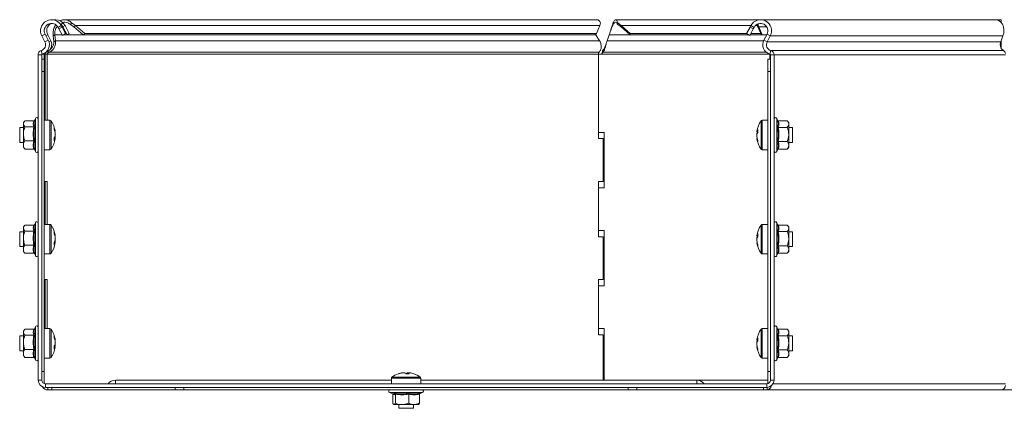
# Model space of a CAD drawing. Header units: millimetres. Extents: x -1726 to 4130, y -1450 to -192.
# Tile 18 of 20: x 3328 to 3730, y -350 to -192. Entities that reach past the tile are written whole.
import ezdxf

# ---------------------------------------------------------------- set-up
doc = ezdxf.new("R2010")
doc.units = ezdxf.units.MM

msp = doc.modelspace()

# ---------------------------------------------------------------- linework, layer by layer
at = {"color": 7, "linetype": 'Continuous', "lineweight": 15}
for p, q in [((3563.65, -191.63), (3346.71, -191.63)), ((3630.97, -191.63), (3571.29, -191.63)), ((3726.43, -191.63), (3630.97, -191.63)), ((3728.55, -191.63), (3726.43, -191.63)), ((3728.55, -192.78), (3728.55, -191.63)), ((3344.4, -195.34), (3344.07, -194.72)), ((3344.4, -195.34), (3345.72, -194.63)), ((3345.81, -197.99), (3344.4, -195.34)), ((3344.84, -193.2), (3345.32, -193.59)), ((3345.32, -193.59), (3346.01, -192.86)), ((3345.32, -193.59), (3346.01, -194.49)), ((3345.72, -194.63), (3345.39, -194.02)), ((3345.72, -194.63), (3347.13, -197.28)), ((3346.01, -192.86), (3346.89, -194.02)), ((3346.01, -194.49), (3346.89, -194.02)), ((3347.75, -197.75), (3346.01, -194.49)), ((3348.63, -197.28), (3346.89, -194.02)), ((3349.08, -193.59), (3349.56, -192.86)), ((3349.08, -193.59), (3350.49, -194.49)), ((3349.56, -192.86), (3351.11, -194.02)), ((3350.49, -194.49), (3351.11, -194.02)), ((3354.33, -197.75), (3350.49, -194.49)), ((3354.96, -197.28), (3351.11, -194.02)), ((3563.48, -197.28), (3564.86, -194.02)), ((3564.86, -194.02), (3565.16, -192.86)), ((3572.25, -193.59), (3572.25, -192.86)), ((3572.25, -192.86), (3573.55, -194.02)), ((3572.25, -193.59), (3573.55, -194.49)), ((3573.55, -194.02), (3577.25, -197.28)), ((3573.55, -194.49), (3573.55, -194.02)), ((3573.55, -194.49), (3577.25, -197.75)), ((3624.71, -197.28), (3626.12, -194.63)), ((3627.44, -195.34), (3626.03, -197.99)), ((3626.45, -194.02), (3626.12, -194.63)), ((3626.12, -194.63), (3627.44, -195.34)), ((3627.77, -194.72), (3627.44, -195.34)), ((3629.08, -194.02), (3628.97, -193.57)), ((3629.71, -194.49), (3629.08, -194.02)), ((3630.47, -197.28), (3629.08, -194.02)), ((3629.27, -193.59), (3629.56, -193.26)), ((3629.71, -194.49), (3629.27, -193.59)), ((3631.09, -197.75), (3629.71, -194.49)), ((3337.45, -198.25), (3338.72, -200.63)), ((3338.77, -197.54), (3340.04, -199.93)), ((3339.83, -197.78), (3341.1, -200.16)), ((3342.06, -198.25), (3342.69, -197.78)), ((3342.36, -200.63), (3342.06, -198.25)), ((3342.36, -200.63), (3342.98, -200.16)), ((3342.98, -200.16), (3342.69, -197.78)), ((3347.13, -197.28), (3345.81, -197.99)), ((3347.75, -197.75), (3348.63, -197.28)), ((3354.33, -197.75), (3354.96, -197.28)), ((3562.85, -197.75), (3354.33, -197.75)), ((3563.48, -197.28), (3354.96, -197.28)), ((3562.85, -197.75), (3563.48, -197.28)), ((3563.17, -197.51), (3563.3, -197.78)), ((3563.3, -197.78), (3564.8, -200.16)), ((3567.84, -200.16), (3568.7, -197.78)), ((3624.71, -197.28), (3577.25, -197.28)), ((3577.25, -197.28), (3577.25, -197.75)), ((3625.59, -197.75), (3577.25, -197.75)), ((3626.03, -197.99), (3624.71, -197.28)), ((3631.09, -197.75), (3626.16, -197.75)), ((3630.47, -197.28), (3626.41, -197.28)), ((3631.09, -197.75), (3630.47, -197.28)), ((3632.96, -197.75), (3631.09, -197.75)), ((3631.8, -199.93), (3633.07, -197.54)), ((3633.12, -200.63), (3634.39, -198.25)), ((3728.34, -200.63), (3729.24, -198.25)), ((3728.55, -200.16), (3728.55, -200.07)), ((3728.55, -200.16), (3728.55, -203.43)), ((3340.38, -204.91), (3340.26, -204.26)), ((3566.25, -204.91), (3566.25, -203.94)), ((3567.42, -201.68), (3567.42, -201.69)), ((3335.92, -205.94), (3335.92, -338.63)), ((3337.42, -205.94), (3337.42, -338.63)), ((3337.42, -207.68), (3338.42, -207.68)), ((3338.42, -205.68), (3338.42, -207.68)), ((3338.42, -207.68), (3338.42, -212.68)), ((3339.58, -205.68), (3338.87, -205.68)), ((3338.87, -232.63), (3338.87, -205.68)), ((3339.58, -232.63), (3339.58, -205.68)), ((3564.42, -205.68), (3564.42, -240.13)), ((3565.71, -205.68), (3564.42, -205.68)), ((3633.42, -207.68), (3634.42, -207.68)), ((3633.42, -212.68), (3633.42, -207.68)), ((3634.15, -205.94), (3634.15, -207.68)), ((3634.42, -338.63), (3634.42, -205.94)), ((3635.92, -338.63), (3635.92, -205.94)), ((3338.42, -335.13), (3338.42, -212.68)), ((3633.42, -212.68), (3633.42, -335.13)), ((3334.82, -231.91), (3334.48, -232.84)), ((3340.75, -232.63), (3338.42, -232.63)), ((3633.42, -232.63), (3631.1, -232.63)), ((3637.31, -232.71), (3637.02, -231.91)), ((3637.3, -232.72), (3637.26, -232.57)), ((3329.92, -235.63), (3328.42, -235.63)), ((3328.42, -235.63), (3328.42, -241.63)), ((3330.35, -233.08), (3329.92, -233.63)), ((3329.92, -233.63), (3329.92, -234.1)), ((3329.92, -234.1), (3329.92, -238.2)), ((3334.2, -232.88), (3330.52, -232.88)), ((3334.2, -235.33), (3330.52, -235.33)), ((3637.64, -232.87), (3641.32, -232.87)), ((3637.64, -235.52), (3641.32, -235.52)), ((3641.92, -233.63), (3641.43, -233)), ((3641.92, -233.63), (3641.92, -234.19)), ((3641.92, -238.4), (3641.92, -234.19)), ((3643.42, -235.63), (3641.92, -235.63)), ((3643.42, -237.02), (3643.42, -235.63)), ((3329.92, -238.2), (3329.92, -242.73)), ((3342.91, -237.94), (3342.91, -238.81)), ((3342.91, -239.33), (3342.91, -238.81)), ((3342.91, -239.98), (3342.91, -240.15)), ((3566.71, -237.63), (3564.42, -237.63)), ((3564.42, -240.13), (3566.26, -240.13)), ((3566.26, -257.63), (3566.26, -240.13)), ((3566.71, -260.13), (3566.71, -237.63)), ((3628.94, -237.31), (3628.94, -237.12)), ((3628.94, -237.89), (3628.94, -238.51)), ((3628.94, -239.38), (3628.94, -238.51)), ((3628.94, -239.95), (3628.94, -240.15)), ((3641.92, -242.84), (3641.92, -238.4)), ((3643.42, -241.63), (3643.42, -237.02)), ((3328.42, -241.63), (3329.92, -241.63)), ((3329.92, -242.73), (3329.92, -243.63)), ((3329.92, -243.63), (3330.35, -244.19)), ((3330.52, -244.39), (3330.4, -244.16)), ((3334.2, -241.08), (3330.52, -241.08)), ((3334.2, -244.39), (3330.52, -244.39)), ((3334.58, -244.68), (3334.48, -244.43)), ((3334.55, -244.63), (3334.82, -245.36)), ((3338.42, -244.63), (3340.75, -244.63)), ((3631.1, -244.63), (3633.42, -244.63)), ((3637.02, -245.36), (3637.27, -244.68)), ((3637.3, -244.55), (3637.26, -244.69)), ((3637.64, -241.29), (3641.32, -241.29)), ((3637.64, -244.4), (3641.32, -244.4)), ((3641.43, -244.26), (3641.32, -244.4)), ((3641.43, -244.27), (3641.92, -243.63)), ((3641.92, -241.63), (3643.42, -241.63)), ((3641.92, -243.63), (3641.92, -242.84)), ((3339.58, -257.63), (3338.42, -257.63)), ((3338.87, -275.13), (3338.87, -257.63)), ((3339.58, -275.13), (3339.58, -257.63)), ((3566.26, -257.63), (3564.42, -257.63)), ((3564.42, -257.63), (3564.42, -280.13)), ((3564.42, -260.13), (3566.71, -260.13)), ((3330.35, -275.58), (3329.92, -276.13)), ((3329.92, -276.13), (3329.92, -276.6)), ((3329.92, -276.6), (3329.92, -280.7)), ((3334.2, -275.38), (3330.52, -275.38)), ((3334.82, -274.41), (3334.48, -275.34)), ((3340.75, -275.13), (3338.42, -275.13)), ((3633.42, -275.13), (3631.1, -275.13)), ((3637.31, -275.21), (3637.02, -274.41)), ((3637.3, -275.22), (3637.26, -275.07)), ((3637.64, -275.37), (3641.32, -275.37)), ((3641.92, -276.13), (3641.43, -275.5)), ((3641.92, -276.13), (3641.92, -276.69)), ((3641.92, -280.9), (3641.92, -276.69)), ((3329.92, -278.13), (3328.42, -278.13)), ((3328.42, -278.13), (3328.42, -284.13)), ((3329.92, -280.7), (3329.92, -285.23)), ((3334.2, -277.83), (3330.52, -277.83)), ((3342.91, -280.44), (3342.91, -281.31)), ((3566.71, -277.63), (3564.42, -277.63)), ((3564.42, -280.13), (3566.26, -280.13)), ((3566.26, -297.63), (3566.26, -280.13)), ((3566.71, -300.13), (3566.71, -277.63)), ((3628.94, -279.81), (3628.94, -279.62)), ((3628.94, -280.39), (3628.94, -281.01)), ((3637.64, -278.02), (3641.32, -278.02)), ((3643.42, -278.13), (3641.92, -278.13)), ((3641.92, -285.34), (3641.92, -280.9)), ((3643.42, -279.52), (3643.42, -278.13)), ((3643.42, -284.13), (3643.42, -279.52)), ((3328.42, -284.13), (3329.92, -284.13)), ((3334.2, -283.58), (3330.52, -283.58)), ((3342.91, -281.83), (3342.91, -281.31)), ((3342.91, -282.48), (3342.91, -282.65)), ((3628.94, -281.88), (3628.94, -281.01)), ((3628.94, -282.45), (3628.94, -282.65)), ((3637.64, -283.79), (3641.32, -283.79)), ((3641.92, -284.13), (3643.42, -284.13)), ((3329.92, -285.23), (3329.92, -286.13)), ((3329.92, -286.13), (3330.35, -286.69)), ((3330.52, -286.89), (3330.4, -286.66)), ((3334.2, -286.89), (3330.52, -286.89)), ((3334.58, -287.18), (3334.48, -286.93)), ((3334.55, -287.13), (3334.82, -287.86)), ((3338.42, -287.13), (3340.75, -287.13)), ((3631.1, -287.13), (3633.42, -287.13)), ((3637.02, -287.86), (3637.27, -287.18)), ((3637.3, -287.05), (3637.26, -287.19)), ((3637.64, -286.9), (3641.32, -286.9)), ((3641.43, -286.76), (3641.32, -286.9)), ((3641.43, -286.77), (3641.92, -286.13)), ((3641.92, -286.13), (3641.92, -285.34)), ((3339.58, -297.63), (3338.42, -297.63)), ((3338.87, -317.63), (3338.87, -297.63)), ((3339.58, -317.63), (3339.58, -297.63)), ((3566.26, -297.63), (3564.42, -297.63)), ((3564.42, -297.63), (3564.42, -320.13)), ((3564.42, -300.13), (3566.71, -300.13)), ((3334.82, -316.91), (3334.48, -317.84)), ((3637.31, -317.71), (3637.02, -316.91)), ((3329.92, -320.63), (3328.42, -320.63)), ((3328.42, -320.63), (3328.42, -326.63)), ((3330.35, -318.08), (3329.92, -318.63)), ((3329.92, -318.63), (3329.92, -319.1)), ((3329.92, -319.1), (3329.92, -323.2)), ((3334.2, -317.88), (3330.52, -317.88)), ((3334.2, -320.33), (3330.52, -320.33)), ((3340.75, -317.63), (3338.42, -317.63)), ((3566.71, -317.63), (3564.42, -317.63)), ((3564.42, -320.13), (3566.26, -320.13)), ((3566.26, -338.63), (3566.26, -320.13)), ((3566.71, -338.63), (3566.71, -317.63)), ((3633.42, -317.63), (3631.1, -317.63)), ((3637.3, -317.72), (3637.26, -317.57)), ((3637.64, -317.87), (3641.32, -317.87)), ((3637.64, -320.52), (3641.32, -320.52)), ((3641.92, -318.63), (3641.43, -318)), ((3641.92, -318.63), (3641.92, -319.19)), ((3641.92, -323.4), (3641.92, -319.19)), ((3643.42, -320.63), (3641.92, -320.63)), ((3643.42, -322.02), (3643.42, -320.63)), ((3329.92, -323.2), (3329.92, -327.73)), ((3342.91, -322.94), (3342.91, -323.81)), ((3342.91, -324.33), (3342.91, -323.81)), ((3342.91, -324.98), (3342.91, -325.15)), ((3628.94, -322.31), (3628.94, -322.12)), ((3628.94, -322.89), (3628.94, -323.51)), ((3628.94, -324.38), (3628.94, -323.51)), ((3628.94, -324.95), (3628.94, -325.15)), ((3641.92, -327.84), (3641.92, -323.4)), ((3643.42, -326.63), (3643.42, -322.02)), ((3328.42, -326.63), (3329.92, -326.63)), ((3329.92, -327.73), (3329.92, -328.63)), ((3329.92, -328.63), (3330.35, -329.19)), ((3334.2, -326.08), (3330.52, -326.08)), ((3637.64, -326.29), (3641.32, -326.29)), ((3641.43, -329.27), (3641.92, -328.63)), ((3641.92, -326.63), (3643.42, -326.63)), ((3641.92, -328.63), (3641.92, -327.84)), ((3330.52, -329.39), (3330.4, -329.16)), ((3334.2, -329.39), (3330.52, -329.39)), ((3334.58, -329.68), (3334.48, -329.43)), ((3334.55, -329.63), (3334.82, -330.36)), ((3338.42, -329.63), (3340.75, -329.63)), ((3631.1, -329.63), (3633.42, -329.63)), ((3637.02, -330.36), (3637.27, -329.68)), ((3637.3, -329.55), (3637.26, -329.69)), ((3637.64, -329.4), (3641.32, -329.4)), ((3641.43, -329.26), (3641.32, -329.4)), ((3338.42, -335.13), (3338.42, -340.05)), ((3484.74, -335.65), (3484.47, -335.65)), ((3484.74, -335.65), (3485.48, -335.65)), ((3486.89, -335.65), (3486.37, -335.65)), ((3486.87, -335.65), (3487.37, -335.65)), ((3633.42, -340.05), (3633.42, -335.13)), ((3338.92, -340.13), (3632.92, -340.13)), ((3479.92, -338.63), (3367.42, -338.63)), ((3479.92, -337.81), (3479.92, -340.13)), ((3491.92, -340.13), (3491.92, -337.81)), ((3604.42, -338.63), (3491.92, -338.63)), ((3633.42, -338.63), (3604.42, -338.63)), ((3338.92, -341.63), (3632.92, -341.63)), ((3341.58, -342.63), (3339.92, -342.63)), ((3341.58, -341.63), (3341.58, -342.63)), ((3391.82, -342.63), (3341.58, -342.63)), ((3395.36, -342.63), (3391.82, -342.63)), ((3395.36, -342.63), (3576.48, -342.63)), ((3479.19, -343.73), (3480.56, -344.23)), ((3480.47, -344.35), (3480.47, -348.03)), ((3481.55, -344.35), (3481.55, -348.03)), ((3487.01, -344.35), (3487.01, -348.03)), ((3491.37, -344.35), (3491.37, -348.03)), ((3491.42, -344.18), (3492.65, -343.73)), ((3580.02, -342.63), (3576.48, -342.63)), ((3631.68, -342.63), (3580.02, -342.63)), ((3631.68, -341.63), (3631.68, -342.63)), ((3633.09, -342.63), (3631.68, -342.63)), ((3633.09, -341.63), (3632.92, -341.63)), ((3633.26, -341.61), (3633.09, -341.63)), ((3633.09, -342.63), (3728.55, -342.63)), ((3778.8, -342.63), (3728.55, -342.63)), ((3480.83, -348.56), (3480.92, -348.63)), ((3481.01, -348.63), (3484.28, -348.63)), ((3482.92, -348.63), (3482.92, -350.13)), ((3484.28, -348.63), (3489.19, -348.63)), ((3488.92, -350.13), (3488.92, -348.63)), ((3489.19, -348.63), (3490.91, -348.63)), ((3490.92, -348.63), (3491.01, -348.56)), ((3482.92, -350.13), (3486.49, -350.13)), ((3486.49, -350.13), (3488.92, -350.13))]:
    msp.add_line(p, q, dxfattribs=at)
at = {"color": 7, "linetype": 'Continuous', "lineweight": 0}
for p, q in [((3345.39, -194.02), (3344.07, -194.72)), ((3564.86, -194.02), (3351.11, -194.02)), ((3626.45, -194.02), (3573.55, -194.02)), ((3627.77, -194.72), (3626.45, -194.02)), ((3629.08, -194.02), (3628.3, -194.02)), ((3632.93, -194.49), (3629.71, -194.49)), ((3338.77, -197.54), (3337.45, -198.25)), ((3338.72, -200.63), (3340.04, -199.93)), ((3339.11, -198.17), (3339.83, -197.78)), ((3340.32, -200.58), (3341.1, -200.16)), ((3345.7, -197.78), (3342.69, -197.78)), ((3564.8, -200.16), (3342.98, -200.16)), ((3563.3, -197.78), (3346.19, -197.78)), ((3631.68, -200.16), (3567.84, -200.16)), ((3625.65, -197.78), (3568.7, -197.78)), ((3632.94, -197.78), (3626.14, -197.78)), ((3631.8, -199.93), (3633.12, -200.63)), ((3634.39, -198.25), (3633.07, -197.54)), ((3728.34, -200.63), (3633.12, -200.63)), ((3729.24, -198.25), (3634.39, -198.25)), ((3728.55, -200.16), (3728.52, -200.16)), ((3337.64, -205.65), (3337.22, -204.21)), ((3634.2, -205.65), (3634.63, -204.21)), ((3729.4, -204.21), (3634.63, -204.21)), ((3337.42, -205.94), (3335.92, -205.94)), ((3337.56, -205.68), (3338.42, -205.68)), ((3564.42, -205.68), (3339.58, -205.68)), ((3564.46, -204.91), (3340.38, -204.91)), ((3634.12, -205.68), (3565.71, -205.68)), ((3632.8, -204.91), (3566.25, -204.91)), ((3634.42, -205.94), (3634.15, -205.94)), ((3635.92, -205.94), (3634.42, -205.94)), ((3730.26, -205.94), (3635.92, -205.94)), ((3338.42, -212.68), (3337.42, -212.68)), ((3634.42, -212.68), (3633.42, -212.68)), ((3334.82, -245.36), (3334.82, -231.91)), ((3340.75, -232.63), (3340.75, -244.63)), ((3631.1, -235.4), (3631.1, -232.63)), ((3637.02, -231.91), (3637.02, -245.36)), ((3341.19, -232.86), (3341.19, -244.4)), ((3630.65, -235.52), (3630.65, -232.86)), ((3630.65, -244.4), (3630.65, -235.52)), ((3631.1, -244.63), (3631.1, -235.4)), ((3334.82, -287.86), (3334.82, -274.41)), ((3340.75, -275.13), (3340.75, -287.13)), ((3341.19, -275.36), (3341.19, -286.9)), ((3630.65, -278.02), (3630.65, -275.36)), ((3631.1, -277.9), (3631.1, -275.13)), ((3637.02, -274.41), (3637.02, -287.86)), ((3630.65, -286.9), (3630.65, -278.02)), ((3631.1, -287.13), (3631.1, -277.9)), ((3334.82, -330.36), (3334.82, -316.91)), ((3637.02, -316.91), (3637.02, -330.36)), ((3340.75, -317.63), (3340.75, -329.63)), ((3341.19, -317.86), (3341.19, -329.4)), ((3630.65, -320.52), (3630.65, -317.86)), ((3630.65, -329.4), (3630.65, -320.52)), ((3631.1, -320.4), (3631.1, -317.63)), ((3631.1, -329.63), (3631.1, -320.4)), ((3337.42, -335.13), (3338.42, -335.13)), ((3633.42, -335.13), (3634.42, -335.13)), ((3335.92, -338.63), (3337.42, -338.63)), ((3338.92, -340.13), (3338.92, -341.63)), ((3367.42, -338.63), (3367.42, -340.13)), ((3487.05, -337.81), (3479.92, -337.81)), ((3487.01, -337.37), (3480.15, -337.37)), ((3487.01, -337.37), (3491.69, -337.37)), ((3487.05, -337.81), (3491.92, -337.81)), ((3604.42, -338.63), (3604.42, -340.13)), ((3632.92, -341.63), (3632.92, -340.13)), ((3634.42, -338.63), (3635.92, -338.63)), ((3730.26, -340.13), (3635.52, -340.13)), ((3339.92, -342.63), (3339.92, -341.63)), ((3391.82, -342.63), (3391.82, -341.63)), ((3395.36, -341.63), (3395.36, -342.63)), ((3492.65, -343.73), (3479.19, -343.73)), ((3576.48, -342.63), (3576.48, -341.63)), ((3580.02, -341.63), (3580.02, -342.63)), ((3633.09, -342.63), (3633.09, -341.63))]:
    msp.add_line(p, q, dxfattribs=at)
at = {"color": 7, "linetype": 'Continuous', "lineweight": 15, "flags": 128}
for points in [[(3729.24, -198.25), (3729.54, -197.06), (3729.6, -195.8), (3729.41, -194.57), (3728.99, -193.46), (3728.36, -192.56), (3727.58, -191.94), (3726.71, -191.65), (3726.43, -191.63)], [(3485.8, -336.04), (3485.86, -336.04), (3486.04, -336.05)], [(3489.05, -336.04), (3489.06, -336.04), (3489.09, -336.05)]]:
    msp.add_lwpolyline(points, dxfattribs=at)
at = {"color": 7, "linetype": 'Continuous', "lineweight": 15}
for centre, radius, start, end in [((3341.42, -196.13), 4.5, 28.0725, 208.0725), ((3342.92, -196.13), 4.5, 46.6936, 99.5941), ((3630.42, -196.13), 4.5, 331.9275, 151.9275), ((3630.95, -194.06), 2.42, 56.2187, 94.9974), ((3341.42, -196.13), 3, 28.0725, 208.0725), ((3342.92, -196.13), 3.5, 121.5881, 208.0725), ((3630.42, -196.13), 3, 331.9275, 151.9275), ((3336.51, -201.81), 2.5, 286.2863, 28.0725), ((3336.51, -201.81), 4, 286.2863, 28.0725), ((3338.19, -201.72), 3.3, 284.5412, 28.0725), ((3635.33, -201.81), 4, 151.9275, 253.7137), ((3635.33, -201.81), 2.5, 151.9275, 253.7137), ((3730.95, -201.8), 2.86, 155.8093, 237.3299), ((3337.72, -205.94), 1.8, 106.2863, 180), ((3634.12, -205.94), 1.8, 0, 73.7137), ((3728.67, -205.65), 1.61, 8.7106, 62.8043), ((3337.72, -205.94), 0.3, 106.2863, 180), ((3339.22, -205.68), 0.8, 147.6639, 180), ((3633.07, -205.93), 1.09, 359.829, 16.8525), ((3634.12, -205.94), 0.3, 0, 73.7137), ((3335.35, -232.1), 0.567, 0, 160), ((3340.75, -233.17), 0.54, 35.2515, 90), ((3631.1, -233.17), 0.54, 90, 144.7485), ((3636.49, -232.1), 0.567, 20, 180), ((3333.02, -238.63), 10, 8.7103, 35.2515), ((3336.02, -238.27), 6.98, 9.4052, 21.7073), ((3338.93, -236.09), 3.6, 353.5413, 6.4587), ((3336.02, -239.08), 6.98, 9.4052, 21.7073), ((3638.82, -238.63), 10, 144.7485, 171.2897), ((3632.28, -238.18), 3.45, 148.4556, 165.559), ((3637.16, -236.97), 7.85, 175.6298, 184.3702), ((3333.02, -238.63), 10, 324.7485, 351.2897), ((3339.24, -237.92), 3.77, 329.9149, 346.3569), ((3335.06, -240.4), 7.46, 355.5171, 4.4829), ((3339.24, -239.09), 3.77, 329.9149, 346.3569), ((3336.11, -238.21), 6.89, 345.0977, 350.6373), ((3635.96, -239.01), 7.11, 166.1633, 170.8972), ((3632.28, -239.37), 3.45, 148.4556, 165.559), ((3636.14, -238.21), 7.3, 189.1711, 201.213), ((3636.14, -238.98), 7.3, 189.1712, 201.2129), ((3638.82, -238.63), 10, 188.7103, 215.2515), ((3340.75, -244.09), 0.54, 270, 324.7485), ((3632.53, -241.24), 3.22, 173.1751, 186.8249), ((3631.1, -244.09), 0.54, 215.2515, 270), ((3335.35, -245.17), 0.567, 200, 0), ((3636.49, -245.17), 0.567, 180, 340), ((3335.35, -274.6), 0.567, 0, 160), ((3340.75, -275.67), 0.54, 35.2515, 90), ((3333.02, -281.13), 10, 8.7103, 35.2515), ((3638.82, -281.13), 10, 144.7485, 171.2897), ((3631.1, -275.67), 0.54, 90, 144.7485), ((3636.49, -274.6), 0.567, 20, 180), ((3336.02, -280.77), 6.98, 9.4053, 21.7072), ((3338.93, -278.59), 3.6, 353.5413, 6.4587), ((3336.02, -281.58), 6.98, 9.4052, 21.7073), ((3632.28, -280.68), 3.45, 148.4553, 165.5589), ((3635.96, -281.52), 7.12, 166.1656, 170.895), ((3632.28, -281.87), 3.45, 148.4551, 165.5594), ((3637.16, -279.47), 7.85, 175.6298, 184.3702), ((3333.02, -281.13), 10, 324.7485, 351.2897), ((3339.24, -280.42), 3.77, 329.9145, 346.3572), ((3335.06, -282.9), 7.46, 355.5171, 4.4829), ((3339.24, -281.59), 3.77, 329.9145, 346.3572), ((3336.11, -280.71), 6.89, 345.0976, 350.6376), ((3636.14, -280.71), 7.3, 189.1713, 201.2128), ((3636.14, -281.48), 7.3, 189.1712, 201.2129), ((3638.82, -281.13), 10, 188.7103, 215.2515), ((3632.53, -283.74), 3.22, 173.1751, 186.8249), ((3335.35, -287.67), 0.567, 200, 0), ((3340.75, -286.59), 0.54, 270, 324.7485), ((3631.1, -286.59), 0.54, 215.2515, 270), ((3636.49, -287.67), 0.567, 180, 340), ((3335.35, -317.1), 0.567, 0, 160), ((3636.49, -317.1), 0.567, 20, 180), ((3340.75, -318.17), 0.54, 35.2515, 90), ((3333.02, -323.63), 10, 8.7103, 35.2515), ((3336.02, -323.27), 6.98, 9.4053, 21.7072), ((3338.93, -321.09), 3.6, 353.5413, 6.4587), ((3638.82, -323.63), 10, 144.7485, 171.2897), ((3631.1, -318.17), 0.54, 90, 144.7485), ((3336.02, -324.08), 6.98, 9.4053, 21.7072), ((3339.24, -322.92), 3.77, 329.9145, 346.3572), ((3335.06, -325.4), 7.46, 355.5171, 4.4829), ((3339.24, -324.09), 3.77, 329.9145, 346.3572), ((3336.11, -323.21), 6.89, 345.0977, 350.6375), ((3632.28, -323.18), 3.45, 148.4553, 165.5592), ((3635.96, -324.01), 7.11, 166.1645, 170.8962), ((3632.28, -324.37), 3.45, 148.4553, 165.5592), ((3636.14, -323.21), 7.3, 189.1712, 201.2129), ((3637.16, -321.97), 7.85, 175.6298, 184.3702), ((3333.02, -323.63), 10, 324.7485, 351.2897), ((3636.14, -323.98), 7.3, 189.1712, 201.2129), ((3638.82, -323.63), 10, 188.7103, 215.2515), ((3632.53, -326.24), 3.22, 173.1751, 186.8249), ((3335.35, -330.17), 0.567, 200, 0), ((3340.75, -329.09), 0.54, 270, 324.7485), ((3631.1, -329.09), 0.54, 215.2515, 270), ((3636.49, -330.17), 0.567, 180, 340), ((3485.92, -345.53), 10, 108.3746, 125.2515), ((3485.79, -345.21), 9.65, 97.849, 108.3721), ((3482.88, -336.43), 0.403, 70.6117, 109.3883), ((3486.06, -345.21), 9.65, 97.8491, 108.3722), ((3484.68, -336.64), 1.28, 27.7204, 51.2504), ((3486.5, -346.69), 10.66, 86.249, 93.751), ((3487.16, -336.64), 1.28, 128.7496, 152.2796), ((3486.07, -336.64), 1.28, 27.7204, 51.2504), ((3486.05, -345.21), 9.65, 71.6281, 82.1509), ((3485.92, -345.53), 10, 54.7485, 71.6254), ((3338.92, -338.63), 3, 180, 270), ((3338.92, -338.63), 1.5, 180, 270), ((3367.42, -342.31), 3.68, 90, 143.6868), ((3480.46, -337.81), 0.54, 125.2515, 180), ((3491.38, -337.81), 0.54, 0, 54.7485), ((3604.42, -342.31), 3.68, 36.3132, 90), ((3632.92, -338.63), 1.5, 270, 360), ((3632.92, -338.63), 3, 270, 0), ((3632.85, -340.73), 1.91, 277.1514, 351.6326), ((3728.19, -340.58), 2.08, 280.0228, 354.9768), ((3339.92, -340.13), 2.5, 210.5102, 270), ((3479.39, -343.2), 0.567, 90, 250), ((3492.45, -343.2), 0.567, 290, 90)]:
    msp.add_arc(centre, radius, start, end, dxfattribs=at)
for points, knots in [([(3344.89, -192.17), (3345.09, -192.05), (3345.72, -191.66), (3346.93, -191.57), (3348.36, -191.89), (3349.16, -192.53), (3349.56, -192.86)], [0, 0, 0, 0, 0.134412, 0.422942, 0.711472, 1, 1, 1, 1]), ([(3346.02, -192.75), (3346.31, -192.69), (3346.98, -192.56), (3348.07, -192.84), (3348.74, -193.34), (3349.08, -193.59)], [0, 0, 0, 0, 0.268419, 0.63421, 1, 1, 1, 1]), ([(3565.16, -192.86), (3564.97, -192.55), (3564.58, -191.92), (3563.99, -191.57), (3563.69, -191.66), (3563.65, -191.67)], [0, 0, 0, 0, 0.466004, 0.932009, 1, 1, 1, 1]), ([(3568.7, -197.78), (3568.84, -197.4), (3569.14, -196.63), (3569.58, -195.37), (3570.03, -194.22), (3570.47, -193.29), (3570.92, -192.72), (3571.36, -192.57), (3571.8, -192.83), (3572.1, -193.34), (3572.25, -193.59)], [0, 0, 0, 0, 0.125001, 0.250001, 0.375, 0.500001, 0.625, 0.75, 0.875001, 1, 1, 1, 1]), ([(3569.3, -196.19), (3569.39, -195.85), (3569.64, -194.98), (3570.03, -193.67), (3570.47, -192.48), (3570.92, -191.74), (3571.36, -191.55), (3571.8, -191.89), (3572.1, -192.54), (3572.25, -192.86)], [0, 0, 0, 0, 0.096462, 0.247051, 0.397641, 0.548231, 0.698821, 0.849411, 1, 1, 1, 1]), ([(3342.06, -198.25), (3342.02, -197.76), (3341.95, -196.77), (3342.35, -195.18), (3342.77, -194.1), (3343.13, -193.71), (3343.13, -193.71)], [0, 0, 0, 0, 0.33256, 0.665123, 0.997683, 1, 1, 1, 1]), ([(3342.69, -197.78), (3342.68, -197.4), (3342.67, -196.64), (3343.02, -195.37), (3343.48, -194.64), (3343.71, -194.29)], [0, 0, 0, 0, 0.336249, 0.672496, 1, 1, 1, 1]), ([(3340.38, -204.91), (3340.6, -204.83), (3341.02, -204.68), (3341.6, -204.25), (3342.11, -203.7), (3342.52, -203.05), (3342.81, -202.34), (3342.99, -201.59), (3343.06, -200.84), (3343.01, -200.39), (3342.98, -200.16)], [0, 0, 0, 0, 0.125, 0.25, 0.375, 0.499999, 0.625, 0.750001, 0.875, 1, 1, 1, 1]), ([(3340.72, -203.73), (3340.86, -203.65), (3341.15, -203.48), (3341.53, -203.1), (3341.86, -202.65), (3342.11, -202.15), (3342.28, -201.63), (3342.37, -201.11), (3342.36, -200.79), (3342.36, -200.63)], [0, 0, 0, 0, 0.133466, 0.277889, 0.42231, 0.566734, 0.711156, 0.855577, 1, 1, 1, 1]), ([(3564.8, -200.16), (3564.92, -200.39), (3565.16, -200.84), (3565.38, -201.59), (3565.48, -202.34), (3565.46, -203.05), (3565.34, -203.7), (3565.12, -204.25), (3564.82, -204.68), (3564.58, -204.83), (3564.46, -204.91)], [0, 0, 0, 0, 0.125, 0.249998, 0.374999, 0.5, 0.625, 0.749999, 0.875, 1, 1, 1, 1]), ([(3566.25, -204.91), (3566.31, -204.83), (3566.45, -204.68), (3566.65, -204.25), (3566.85, -203.7), (3567.05, -203.05), (3567.25, -202.34), (3567.44, -201.59), (3567.64, -200.84), (3567.78, -200.39), (3567.84, -200.16)], [0, 0, 0, 0, 0.125, 0.250001, 0.374999, 0.5, 0.625, 0.750001, 0.875, 1, 1, 1, 1]), ([(3565.71, -205.68), (3565.75, -205.49), (3565.84, -205.09), (3565.98, -204.56), (3566.11, -204.15), (3566.2, -204.01), (3566.25, -203.94)], [0, 0, 0, 0, 0.249998, 0.500001, 0.750001, 1, 1, 1, 1]), ([(3566.25, -203.94), (3566.31, -203.89), (3566.45, -203.78), (3566.65, -203.48), (3566.85, -203.1), (3567.05, -202.65), (3567.24, -202.17), (3567.36, -201.84), (3567.42, -201.68)], [0, 0, 0, 0, 0.169762, 0.339523, 0.509287, 0.679048, 0.848813, 1, 1, 1, 1]), ([(3338.87, -205.68), (3338.91, -205.48), (3338.97, -205.18), (3339.13, -204.92), (3339.19, -204.83)], [0, 0, 0, 0, 0.6539551, 1, 1, 1, 1]), ([(3339.58, -205.68), (3339.61, -205.6), (3339.69, -205.42), (3339.88, -205.19), (3340.11, -205), (3340.29, -204.94), (3340.38, -204.91)], [0, 0, 0, 0, 0.24999, 0.499992, 0.749998, 1, 1, 1, 1]), ([(3564.46, -204.91), (3564.43, -204.94), (3564.38, -205), (3564.34, -205.19), (3564.34, -205.42), (3564.39, -205.6), (3564.42, -205.68)], [0, 0, 0, 0, 0.250001, 0.500006, 0.750008, 1, 1, 1, 1]), ([(3565.71, -205.68), (3565.75, -205.6), (3565.84, -205.42), (3565.98, -205.19), (3566.11, -205), (3566.2, -204.94), (3566.25, -204.91)], [0, 0, 0, 0, 0.249993, 0.499996, 0.750002, 1, 1, 1, 1]), ([(3334.2, -232.88), (3334.24, -232.88), (3334.32, -232.87), (3334.43, -232.8), (3334.51, -232.73), (3334.54, -232.66), (3334.55, -232.64)], [0, 0, 0, 0, 0.267047, 0.532997, 0.828174, 1, 1, 1, 1]), ([(3637.64, -232.87), (3637.6, -232.86), (3637.52, -232.85), (3637.41, -232.79), (3637.32, -232.7), (3637.28, -232.62), (3637.26, -232.57), (3637.26, -232.57)], [0, 0, 0, 0, 0.236182, 0.471393, 0.732478, 0.992102, 1, 1, 1, 1]), ([(3330.52, -232.88), (3330.24, -233.24), (3329.94, -233.64), (3329.92, -234.06), (3329.92, -234.1)], [0, 0, 0, 0, 0.896035, 1, 1, 1, 1]), ([(3329.92, -234.1), (3330, -234.44), (3330.1, -234.86), (3330.45, -235.25), (3330.52, -235.33)], [0, 0, 0, 0, 0.80146, 1, 1, 1, 1]), ([(3330.52, -235.33), (3330.24, -236.17), (3329.94, -237.12), (3329.92, -238.1), (3329.92, -238.2)], [0, 0, 0, 0, 0.896036, 1, 1, 1, 1]), ([(3334.2, -235.33), (3334.24, -235.32), (3334.32, -235.32), (3334.43, -235.28), (3334.52, -235.23), (3334.56, -235.18), (3334.58, -235.16), (3334.58, -235.16)], [0, 0, 0, 0, 0.236181, 0.471403, 0.732478, 0.992089, 1, 1, 1, 1]), ([(3334.48, -232.84), (3334.48, -232.86), (3334.31, -233.29), (3334.19, -234.08), (3334.46, -234.82), (3334.58, -235.16)], [0, 0, 0, 0, 0.0242461, 0.5488725, 1, 1, 1, 1]), ([(3637.26, -235.36), (3637.26, -235.36), (3637.28, -235.39), (3637.32, -235.43), (3637.41, -235.48), (3637.52, -235.51), (3637.6, -235.52), (3637.64, -235.52)], [0, 0, 0, 0, 0.007921, 0.267515, 0.528592, 0.76382, 1, 1, 1, 1]), ([(3641.92, -234.19), (3641.84, -233.83), (3641.74, -233.37), (3641.39, -232.95), (3641.32, -232.87)], [0, 0, 0, 0, 0.801457, 1, 1, 1, 1]), ([(3641.32, -235.52), (3641.6, -235.13), (3641.91, -234.69), (3641.92, -234.24), (3641.92, -234.19)], [0, 0, 0, 0, 0.896035, 1, 1, 1, 1]), ([(3641.92, -238.4), (3641.84, -237.61), (3641.74, -236.63), (3641.39, -235.7), (3641.32, -235.52)], [0, 0, 0, 0, 0.801462, 1, 1, 1, 1]), ([(3329.92, -238.2), (3330, -238.99), (3330.1, -239.98), (3330.45, -240.9), (3330.52, -241.08)], [0, 0, 0, 0, 0.801462, 1, 1, 1, 1]), ([(3342.91, -239.98), (3342.78, -239.97), (3342.61, -239.97), (3342.44, -239.96), (3342.39, -239.96)], [0, 0, 0, 0, 0.732509, 1, 1, 1, 1]), ([(3628.94, -237.31), (3629.06, -237.32), (3629.22, -237.33), (3629.39, -237.33), (3629.42, -237.34)], [0, 0, 0, 0, 0.77213, 1, 1, 1, 1]), ([(3628.94, -237.89), (3629.06, -237.9), (3629.19, -237.91), (3629.32, -237.91), (3629.32, -237.92)], [0, 0, 0, 0, 0.97115, 1, 1, 1, 1]), ([(3641.32, -241.29), (3641.6, -240.44), (3641.91, -239.49), (3641.92, -238.51), (3641.92, -238.4)], [0, 0, 0, 0, 0.896038, 1, 1, 1, 1]), ([(3330.52, -241.08), (3330.43, -241.22), (3330.08, -241.75), (3329.99, -242.31), (3329.92, -242.73)], [0, 0, 0, 0, 0.263254, 1, 1, 1, 1]), ([(3329.92, -242.73), (3329.92, -242.82), (3329.94, -243.36), (3330.21, -243.92), (3330.51, -244.37), (3330.52, -244.39)], [0, 0, 0, 0, 0.14849, 0.965573, 1, 1, 1, 1]), ([(3334.58, -241.2), (3334.58, -241.2), (3334.56, -241.18), (3334.52, -241.15), (3334.43, -241.11), (3334.32, -241.08), (3334.24, -241.08), (3334.2, -241.08)], [0, 0, 0, 0, 0.007927, 0.267525, 0.528593, 0.763821, 1, 1, 1, 1]), ([(3334.58, -244.68), (3334.58, -244.68), (3334.56, -244.63), (3334.52, -244.55), (3334.43, -244.46), (3334.32, -244.4), (3334.24, -244.39), (3334.2, -244.39)], [0, 0, 0, 0, 0.007908, 0.267538, 0.528602, 0.763816, 1, 1, 1, 1]), ([(3637.26, -241.42), (3637.26, -241.42), (3637.28, -241.4), (3637.32, -241.37), (3637.41, -241.32), (3637.52, -241.29), (3637.6, -241.29), (3637.64, -241.29)], [0, 0, 0, 0, 0.007932, 0.267531, 0.528603, 0.763828, 1, 1, 1, 1]), ([(3637.26, -244.69), (3637.26, -244.69), (3637.28, -244.65), (3637.32, -244.57), (3637.41, -244.48), (3637.52, -244.41), (3637.6, -244.41), (3637.64, -244.4)], [0, 0, 0, 0, 0.00791, 0.26752, 0.528614, 0.763818, 1, 1, 1, 1]), ([(3641.92, -242.84), (3641.92, -242.77), (3641.9, -242.25), (3641.63, -241.73), (3641.33, -241.31), (3641.32, -241.29)], [0, 0, 0, 0, 0.148487, 0.965569, 1, 1, 1, 1]), ([(3641.32, -244.4), (3641.41, -244.27), (3641.76, -243.77), (3641.85, -243.24), (3641.92, -242.84)], [0, 0, 0, 0, 0.263259, 1, 1, 1, 1]), ([(3330.52, -275.38), (3330.24, -275.74), (3329.94, -276.14), (3329.92, -276.56), (3329.92, -276.6)], [0, 0, 0, 0, 0.896036, 1, 1, 1, 1]), ([(3329.92, -276.6), (3330, -276.94), (3330.1, -277.36), (3330.45, -277.75), (3330.52, -277.83)], [0, 0, 0, 0, 0.801461, 1, 1, 1, 1]), ([(3334.2, -275.38), (3334.24, -275.38), (3334.32, -275.37), (3334.43, -275.3), (3334.51, -275.23), (3334.54, -275.16), (3334.55, -275.14)], [0, 0, 0, 0, 0.267047, 0.532997, 0.828174, 1, 1, 1, 1]), ([(3334.48, -275.34), (3334.48, -275.36), (3334.31, -275.79), (3334.19, -276.58), (3334.46, -277.32), (3334.58, -277.66)], [0, 0, 0, 0, 0.0242461, 0.5488725, 1, 1, 1, 1]), ([(3637.64, -275.37), (3637.6, -275.36), (3637.52, -275.35), (3637.41, -275.29), (3637.32, -275.2), (3637.28, -275.12), (3637.26, -275.07), (3637.26, -275.07)], [0, 0, 0, 0, 0.236181, 0.471384, 0.732478, 0.992088, 1, 1, 1, 1]), ([(3641.92, -276.69), (3641.84, -276.33), (3641.74, -275.87), (3641.39, -275.45), (3641.32, -275.37)], [0, 0, 0, 0, 0.801457, 1, 1, 1, 1]), ([(3641.32, -278.02), (3641.6, -277.63), (3641.91, -277.19), (3641.92, -276.74), (3641.92, -276.69)], [0, 0, 0, 0, 0.896035, 1, 1, 1, 1]), ([(3330.52, -277.83), (3330.24, -278.67), (3329.94, -279.62), (3329.92, -280.6), (3329.92, -280.7)], [0, 0, 0, 0, 0.896038, 1, 1, 1, 1]), ([(3329.92, -280.7), (3330, -281.49), (3330.1, -282.48), (3330.45, -283.4), (3330.52, -283.58)], [0, 0, 0, 0, 0.801461, 1, 1, 1, 1]), ([(3334.2, -277.83), (3334.24, -277.82), (3334.32, -277.82), (3334.43, -277.78), (3334.52, -277.73), (3334.56, -277.68), (3334.58, -277.66), (3334.58, -277.66)], [0, 0, 0, 0, 0.236181, 0.471403, 0.732477, 0.992081, 1, 1, 1, 1]), ([(3628.94, -279.81), (3629.06, -279.82), (3629.22, -279.83), (3629.39, -279.83), (3629.42, -279.84)], [0, 0, 0, 0, 0.772131, 1, 1, 1, 1]), ([(3628.94, -280.39), (3629.06, -280.4), (3629.19, -280.41), (3629.32, -280.41), (3629.32, -280.42)], [0, 0, 0, 0, 0.97115, 1, 1, 1, 1]), ([(3637.26, -277.86), (3637.26, -277.86), (3637.28, -277.89), (3637.32, -277.93), (3637.41, -277.98), (3637.52, -278.01), (3637.6, -278.02), (3637.64, -278.02)], [0, 0, 0, 0, 0.007921, 0.267521, 0.528591, 0.763822, 1, 1, 1, 1]), ([(3641.92, -280.9), (3641.84, -280.11), (3641.74, -279.13), (3641.39, -278.2), (3641.32, -278.02)], [0, 0, 0, 0, 0.80146, 1, 1, 1, 1]), ([(3641.32, -283.79), (3641.6, -282.94), (3641.91, -281.99), (3641.92, -281.01), (3641.92, -280.9)], [0, 0, 0, 0, 0.896037, 1, 1, 1, 1]), ([(3330.52, -283.58), (3330.43, -283.72), (3330.08, -284.25), (3329.99, -284.81), (3329.92, -285.23)], [0, 0, 0, 0, 0.263255, 1, 1, 1, 1]), ([(3334.58, -283.7), (3334.58, -283.7), (3334.56, -283.68), (3334.52, -283.65), (3334.43, -283.61), (3334.32, -283.58), (3334.24, -283.58), (3334.2, -283.58)], [0, 0, 0, 0, 0.007927, 0.267523, 0.528592, 0.763819, 1, 1, 1, 1]), ([(3342.91, -282.48), (3342.78, -282.47), (3342.61, -282.47), (3342.44, -282.46), (3342.39, -282.46)], [0, 0, 0, 0, 0.732508, 1, 1, 1, 1]), ([(3637.26, -283.92), (3637.26, -283.92), (3637.28, -283.9), (3637.32, -283.87), (3637.41, -283.82), (3637.52, -283.79), (3637.6, -283.79), (3637.64, -283.79)], [0, 0, 0, 0, 0.007932, 0.26753, 0.528604, 0.763829, 1, 1, 1, 1]), ([(3641.92, -285.34), (3641.92, -285.27), (3641.9, -284.75), (3641.63, -284.23), (3641.33, -283.81), (3641.32, -283.79)], [0, 0, 0, 0, 0.1484878, 0.9655697, 1, 1, 1, 1]), ([(3329.92, -285.23), (3329.92, -285.32), (3329.94, -285.86), (3330.21, -286.42), (3330.51, -286.87), (3330.52, -286.89)], [0, 0, 0, 0, 0.148489, 0.965572, 1, 1, 1, 1]), ([(3334.58, -287.18), (3334.58, -287.18), (3334.56, -287.13), (3334.52, -287.05), (3334.43, -286.96), (3334.32, -286.9), (3334.24, -286.89), (3334.2, -286.89)], [0, 0, 0, 0, 0.007915, 0.267532, 0.528602, 0.763817, 1, 1, 1, 1]), ([(3637.26, -287.19), (3637.26, -287.19), (3637.28, -287.15), (3637.32, -287.07), (3637.41, -286.98), (3637.52, -286.91), (3637.6, -286.91), (3637.64, -286.9)], [0, 0, 0, 0, 0.00791, 0.267526, 0.52861, 0.763817, 1, 1, 1, 1]), ([(3641.32, -286.9), (3641.41, -286.77), (3641.76, -286.27), (3641.85, -285.74), (3641.92, -285.34)], [0, 0, 0, 0, 0.263259, 1, 1, 1, 1]), ([(3330.52, -317.88), (3330.24, -318.24), (3329.94, -318.64), (3329.92, -319.06), (3329.92, -319.1)], [0, 0, 0, 0, 0.8960356, 1, 1, 1, 1]), ([(3329.92, -319.1), (3330, -319.44), (3330.1, -319.86), (3330.45, -320.25), (3330.52, -320.33)], [0, 0, 0, 0, 0.8014608, 1, 1, 1, 1]), ([(3330.52, -320.33), (3330.24, -321.17), (3329.94, -322.12), (3329.92, -323.1), (3329.92, -323.2)], [0, 0, 0, 0, 0.896037, 1, 1, 1, 1]), ([(3334.2, -317.88), (3334.24, -317.88), (3334.32, -317.87), (3334.43, -317.8), (3334.51, -317.73), (3334.54, -317.66), (3334.55, -317.64)], [0, 0, 0, 0, 0.267047, 0.532997, 0.828177, 1, 1, 1, 1]), ([(3334.2, -320.33), (3334.24, -320.32), (3334.32, -320.32), (3334.43, -320.28), (3334.52, -320.23), (3334.56, -320.18), (3334.58, -320.16), (3334.58, -320.16)], [0, 0, 0, 0, 0.236181, 0.471402, 0.732476, 0.992085, 1, 1, 1, 1]), ([(3334.48, -317.84), (3334.48, -317.86), (3334.31, -318.29), (3334.19, -319.08), (3334.46, -319.82), (3334.58, -320.16)], [0, 0, 0, 0, 0.0242463, 0.5488727, 1, 1, 1, 1]), ([(3637.64, -317.87), (3637.6, -317.86), (3637.52, -317.85), (3637.41, -317.79), (3637.32, -317.7), (3637.28, -317.62), (3637.26, -317.57), (3637.26, -317.57)], [0, 0, 0, 0, 0.236182, 0.471389, 0.732472, 0.992092, 1, 1, 1, 1]), ([(3637.26, -320.36), (3637.26, -320.36), (3637.28, -320.39), (3637.32, -320.43), (3637.41, -320.48), (3637.52, -320.51), (3637.6, -320.52), (3637.64, -320.52)], [0, 0, 0, 0, 0.007921, 0.267517, 0.528593, 0.763821, 1, 1, 1, 1]), ([(3641.92, -319.19), (3641.84, -318.83), (3641.74, -318.37), (3641.39, -317.95), (3641.32, -317.87)], [0, 0, 0, 0, 0.801458, 1, 1, 1, 1]), ([(3641.32, -320.52), (3641.6, -320.13), (3641.91, -319.69), (3641.92, -319.24), (3641.92, -319.19)], [0, 0, 0, 0, 0.896035, 1, 1, 1, 1]), ([(3641.92, -323.4), (3641.84, -322.61), (3641.74, -321.63), (3641.39, -320.7), (3641.32, -320.52)], [0, 0, 0, 0, 0.801461, 1, 1, 1, 1]), ([(3329.92, -323.2), (3330, -323.99), (3330.1, -324.98), (3330.45, -325.9), (3330.52, -326.08)], [0, 0, 0, 0, 0.801462, 1, 1, 1, 1]), ([(3342.91, -324.98), (3342.78, -324.97), (3342.61, -324.97), (3342.44, -324.96), (3342.39, -324.96)], [0, 0, 0, 0, 0.732508, 1, 1, 1, 1]), ([(3628.94, -322.31), (3629.06, -322.32), (3629.22, -322.33), (3629.39, -322.33), (3629.42, -322.34)], [0, 0, 0, 0, 0.77213, 1, 1, 1, 1]), ([(3641.32, -326.29), (3641.6, -325.44), (3641.91, -324.49), (3641.92, -323.51), (3641.92, -323.4)], [0, 0, 0, 0, 0.896038, 1, 1, 1, 1]), ([(3330.52, -326.08), (3330.43, -326.22), (3330.08, -326.75), (3329.99, -327.31), (3329.92, -327.73)], [0, 0, 0, 0, 0.263254, 1, 1, 1, 1]), ([(3329.92, -327.73), (3329.92, -327.82), (3329.94, -328.36), (3330.21, -328.92), (3330.51, -329.37), (3330.52, -329.39)], [0, 0, 0, 0, 0.14849, 0.965572, 1, 1, 1, 1]), ([(3334.58, -326.2), (3334.58, -326.2), (3334.56, -326.18), (3334.52, -326.15), (3334.43, -326.11), (3334.32, -326.08), (3334.24, -326.08), (3334.2, -326.08)], [0, 0, 0, 0, 0.007927, 0.267523, 0.528593, 0.76382, 1, 1, 1, 1]), ([(3637.26, -326.42), (3637.26, -326.42), (3637.28, -326.4), (3637.32, -326.37), (3637.41, -326.32), (3637.52, -326.29), (3637.6, -326.29), (3637.64, -326.29)], [0, 0, 0, 0, 0.007932, 0.267531, 0.528603, 0.763829, 1, 1, 1, 1]), ([(3641.92, -327.84), (3641.92, -327.77), (3641.9, -327.25), (3641.63, -326.73), (3641.33, -326.31), (3641.32, -326.29)], [0, 0, 0, 0, 0.148488, 0.965569, 1, 1, 1, 1]), ([(3641.32, -329.4), (3641.41, -329.27), (3641.76, -328.77), (3641.85, -328.24), (3641.92, -327.84)], [0, 0, 0, 0, 0.263259, 1, 1, 1, 1]), ([(3334.58, -329.68), (3334.58, -329.68), (3334.56, -329.63), (3334.52, -329.55), (3334.43, -329.46), (3334.32, -329.4), (3334.24, -329.39), (3334.2, -329.39)], [0, 0, 0, 0, 0.007915, 0.267535, 0.528602, 0.763817, 1, 1, 1, 1]), ([(3637.26, -329.69), (3637.26, -329.69), (3637.28, -329.65), (3637.32, -329.57), (3637.41, -329.48), (3637.52, -329.41), (3637.6, -329.41), (3637.64, -329.4)], [0, 0, 0, 0, 0.007908, 0.267524, 0.528609, 0.763817, 1, 1, 1, 1]), ([(3486.37, -336.05), (3486.37, -336.04), (3486.37, -335.91), (3486.37, -335.77), (3486.37, -335.65)], [0, 0, 0, 0, 0.0601155, 1, 1, 1, 1]), ([(3486.87, -335.65), (3486.87, -335.77), (3486.87, -335.91), (3486.86, -336.04), (3486.86, -336.05)], [0, 0, 0, 0, 0.939884, 1, 1, 1, 1]), ([(3480.42, -344.18), (3480.43, -344.2), (3480.46, -344.25), (3480.46, -344.31), (3480.47, -344.35)], [0, 0, 0, 0, 0.33627, 1, 1, 1, 1]), ([(3480.58, -344.17), (3480.68, -344.22), (3480.95, -344.35), (3481.19, -344.12), (3481.33, -343.97)], [0, 0, 0, 0, 0.387504, 1, 1, 1, 1]), ([(3481.33, -343.97), (3481.33, -343.97), (3481.37, -343.99), (3481.43, -344.03), (3481.5, -344.12), (3481.54, -344.23), (3481.55, -344.31), (3481.55, -344.35)], [0, 0, 0, 0, 0.007909, 0.26753, 0.528598, 0.763817, 1, 1, 1, 1]), ([(3487.06, -343.97), (3487.06, -343.97), (3487.06, -343.99), (3487.04, -344.03), (3487.02, -344.12), (3487.01, -344.23), (3487.01, -344.31), (3487.01, -344.35)], [0, 0, 0, 0, 0.007894, 0.267521, 0.528584, 0.763812, 1, 1, 1, 1]), ([(3491.37, -344.35), (3491.38, -344.31), (3491.39, -344.23), (3491.45, -344.12), (3491.53, -344.03), (3491.61, -343.99), (3491.65, -343.97), (3491.65, -343.97)], [0, 0, 0, 0, 0.236186, 0.471394, 0.732453, 0.992078, 1, 1, 1, 1]), ([(3480.47, -348.03), (3480.51, -348.12), (3480.69, -348.47), (3480.87, -348.56), (3481.01, -348.63)], [0, 0, 0, 0, 0.263252, 1, 1, 1, 1]), ([(3481.01, -348.63), (3481.04, -348.63), (3481.22, -348.61), (3481.4, -348.35), (3481.55, -348.05), (3481.55, -348.03)], [0, 0, 0, 0, 0.148479, 0.965569, 1, 1, 1, 1]), ([(3481.55, -348.03), (3482.36, -348.31), (3483.25, -348.62), (3484.18, -348.63), (3484.28, -348.63)], [0, 0, 0, 0, 0.8960357, 1, 1, 1, 1]), ([(3484.28, -348.63), (3485.03, -348.55), (3485.96, -348.45), (3486.84, -348.1), (3487.01, -348.03)], [0, 0, 0, 0, 0.801465, 1, 1, 1, 1]), ([(3487.01, -348.03), (3487.65, -348.31), (3488.37, -348.62), (3489.11, -348.63), (3489.19, -348.63)], [0, 0, 0, 0, 0.896035, 1, 1, 1, 1]), ([(3489.19, -348.63), (3489.79, -348.55), (3490.54, -348.45), (3491.24, -348.1), (3491.37, -348.03)], [0, 0, 0, 0, 0.801457, 1, 1, 1, 1]), ([(3490.83, -348.63), (3490.86, -348.63), (3491.04, -348.61), (3491.22, -348.35), (3491.37, -348.05), (3491.37, -348.03)], [0, 0, 0, 0, 0.148479, 0.965569, 1, 1, 1, 1])]:
    msp.add_open_spline(points, degree=3, knots=knots, dxfattribs=at)
at = {"color": 7, "linetype": 'Continuous', "lineweight": 0}
for points, knots in [([(3637.26, -235.36), (3637.3, -235.26), (3637.51, -234.72), (3637.66, -233.84), (3637.41, -233.05), (3637.3, -232.72)], [0, 0, 0, 0, 0.124493, 0.624414, 1, 1, 1, 1]), ([(3334.2, -235.33), (3334.07, -234.93), (3333.81, -234.11), (3334.07, -233.3), (3334.2, -232.88)], [0, 0, 0, 0, 0.492151, 1, 1, 1, 1]), ([(3334.2, -241.08), (3334.07, -240.14), (3333.81, -238.22), (3334.07, -236.3), (3334.2, -235.33)], [0, 0, 0, 0, 0.492148, 1, 1, 1, 1]), ([(3334.58, -235.16), (3334.54, -235.4), (3334.33, -236.58), (3334.18, -238.62), (3334.45, -240.39), (3334.58, -241.2)], [0, 0, 0, 0, 0.118083, 0.592258, 1, 1, 1, 1]), ([(3637.26, -241.42), (3637.3, -241.19), (3637.51, -240), (3637.66, -237.96), (3637.39, -236.18), (3637.26, -235.36)], [0, 0, 0, 0, 0.118083, 0.592259, 1, 1, 1, 1]), ([(3637.64, -232.87), (3637.77, -233.3), (3638.03, -234.19), (3637.77, -235.07), (3637.64, -235.52)], [0, 0, 0, 0, 0.492148, 1, 1, 1, 1]), ([(3637.64, -235.52), (3637.77, -236.47), (3638.03, -238.39), (3637.77, -240.31), (3637.64, -241.29)], [0, 0, 0, 0, 0.4921485, 1, 1, 1, 1]), ([(3334.2, -244.39), (3334.07, -243.84), (3333.81, -242.74), (3334.07, -241.64), (3334.2, -241.08)], [0, 0, 0, 0, 0.492146, 1, 1, 1, 1]), ([(3334.58, -241.2), (3334.54, -241.34), (3334.33, -242.01), (3334.18, -243.17), (3334.45, -244.2), (3334.58, -244.68)], [0, 0, 0, 0, 0.118083, 0.59226, 1, 1, 1, 1]), ([(3637.26, -244.69), (3637.3, -244.56), (3637.51, -243.92), (3637.66, -242.8), (3637.39, -241.86), (3637.26, -241.42)], [0, 0, 0, 0, 0.118084, 0.592258, 1, 1, 1, 1]), ([(3637.64, -241.29), (3637.77, -241.8), (3638.03, -242.84), (3637.77, -243.87), (3637.64, -244.4)], [0, 0, 0, 0, 0.4921502, 1, 1, 1, 1]), ([(3334.2, -277.83), (3334.07, -277.43), (3333.81, -276.61), (3334.07, -275.8), (3334.2, -275.38)], [0, 0, 0, 0, 0.49215, 1, 1, 1, 1]), ([(3637.26, -277.86), (3637.3, -277.76), (3637.51, -277.22), (3637.66, -276.34), (3637.41, -275.55), (3637.3, -275.22)], [0, 0, 0, 0, 0.124493, 0.624414, 1, 1, 1, 1]), ([(3637.64, -275.37), (3637.77, -275.8), (3638.03, -276.69), (3637.77, -277.57), (3637.64, -278.02)], [0, 0, 0, 0, 0.492148, 1, 1, 1, 1]), ([(3334.2, -283.58), (3334.07, -282.64), (3333.81, -280.72), (3334.07, -278.8), (3334.2, -277.83)], [0, 0, 0, 0, 0.492149, 1, 1, 1, 1]), ([(3334.58, -277.66), (3334.54, -277.9), (3334.33, -279.08), (3334.18, -281.12), (3334.45, -282.89), (3334.58, -283.7)], [0, 0, 0, 0, 0.118083, 0.592259, 1, 1, 1, 1]), ([(3637.26, -283.92), (3637.3, -283.69), (3637.51, -282.5), (3637.66, -280.46), (3637.39, -278.68), (3637.26, -277.86)], [0, 0, 0, 0, 0.118083, 0.592258, 1, 1, 1, 1]), ([(3637.64, -278.02), (3637.77, -278.97), (3638.03, -280.89), (3637.77, -282.81), (3637.64, -283.79)], [0, 0, 0, 0, 0.4921482, 1, 1, 1, 1]), ([(3334.2, -286.89), (3334.07, -286.34), (3333.81, -285.24), (3334.07, -284.14), (3334.2, -283.58)], [0, 0, 0, 0, 0.492146, 1, 1, 1, 1]), ([(3334.58, -283.7), (3334.54, -283.84), (3334.33, -284.51), (3334.18, -285.67), (3334.45, -286.7), (3334.58, -287.18)], [0, 0, 0, 0, 0.118083, 0.59226, 1, 1, 1, 1]), ([(3637.26, -287.19), (3637.3, -287.06), (3637.51, -286.42), (3637.66, -285.3), (3637.39, -284.36), (3637.26, -283.92)], [0, 0, 0, 0, 0.118084, 0.592259, 1, 1, 1, 1]), ([(3637.64, -283.79), (3637.77, -284.3), (3638.03, -285.34), (3637.77, -286.37), (3637.64, -286.9)], [0, 0, 0, 0, 0.49215, 1, 1, 1, 1]), ([(3334.2, -320.33), (3334.07, -319.93), (3333.81, -319.11), (3334.07, -318.3), (3334.2, -317.88)], [0, 0, 0, 0, 0.49215, 1, 1, 1, 1]), ([(3334.2, -326.08), (3334.07, -325.14), (3333.81, -323.22), (3334.07, -321.3), (3334.2, -320.33)], [0, 0, 0, 0, 0.4921484, 1, 1, 1, 1]), ([(3334.58, -320.16), (3334.54, -320.4), (3334.33, -321.58), (3334.18, -323.62), (3334.45, -325.39), (3334.58, -326.2)], [0, 0, 0, 0, 0.118083, 0.592258, 1, 1, 1, 1]), ([(3637.26, -320.36), (3637.3, -320.26), (3637.51, -319.72), (3637.66, -318.84), (3637.41, -318.05), (3637.3, -317.72)], [0, 0, 0, 0, 0.124493, 0.624414, 1, 1, 1, 1]), ([(3637.26, -326.42), (3637.3, -326.19), (3637.51, -325), (3637.66, -322.96), (3637.39, -321.18), (3637.26, -320.36)], [0, 0, 0, 0, 0.118083, 0.592258, 1, 1, 1, 1]), ([(3637.64, -317.87), (3637.77, -318.3), (3638.03, -319.19), (3637.77, -320.07), (3637.64, -320.52)], [0, 0, 0, 0, 0.4921484, 1, 1, 1, 1]), ([(3637.64, -320.52), (3637.77, -321.47), (3638.03, -323.39), (3637.77, -325.31), (3637.64, -326.29)], [0, 0, 0, 0, 0.492148, 1, 1, 1, 1]), ([(3334.2, -329.39), (3334.07, -328.84), (3333.81, -327.74), (3334.07, -326.64), (3334.2, -326.08)], [0, 0, 0, 0, 0.492146, 1, 1, 1, 1]), ([(3334.58, -326.2), (3334.54, -326.34), (3334.33, -327.01), (3334.18, -328.17), (3334.45, -329.2), (3334.58, -329.68)], [0, 0, 0, 0, 0.1180833, 0.59226, 1, 1, 1, 1]), ([(3637.26, -329.69), (3637.3, -329.56), (3637.51, -328.92), (3637.66, -327.8), (3637.39, -326.86), (3637.26, -326.42)], [0, 0, 0, 0, 0.118084, 0.592258, 1, 1, 1, 1]), ([(3637.64, -326.29), (3637.77, -326.8), (3638.03, -327.84), (3637.77, -328.87), (3637.64, -329.4)], [0, 0, 0, 0, 0.4921504, 1, 1, 1, 1]), ([(3481.55, -344.35), (3481.38, -344.48), (3481.01, -344.75), (3480.65, -344.48), (3480.47, -344.35)], [0, 0, 0, 0, 0.492148, 1, 1, 1, 1]), ([(3481.33, -343.97), (3481.56, -344.02), (3482.68, -344.22), (3484.62, -344.37), (3486.29, -344.1), (3487.06, -343.97)], [0, 0, 0, 0, 0.118082, 0.59226, 1, 1, 1, 1]), ([(3487.01, -344.35), (3486.11, -344.48), (3484.3, -344.75), (3482.48, -344.48), (3481.55, -344.35)], [0, 0, 0, 0, 0.4921475, 1, 1, 1, 1]), ([(3491.37, -344.35), (3490.66, -344.48), (3489.2, -344.75), (3487.75, -344.48), (3487.01, -344.35)], [0, 0, 0, 0, 0.492148, 1, 1, 1, 1]), ([(3487.06, -343.97), (3487.24, -344.02), (3488.13, -344.22), (3489.67, -344.37), (3491.03, -344.1), (3491.65, -343.97)], [0, 0, 0, 0, 0.118081, 0.5922567, 1, 1, 1, 1])]:
    msp.add_open_spline(points, degree=3, knots=knots, dxfattribs=at)

doc.saveas('drawing.dxf')
